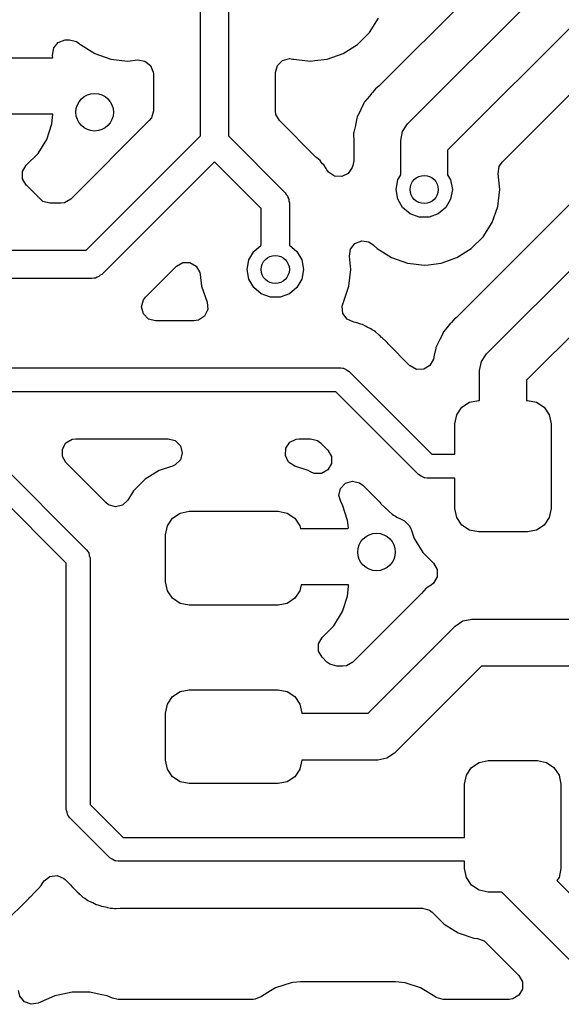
# Model space of a CAD drawing. Extents: x 44 to 146, y -87 to -25.
# Tile 25 of 40: x 107.55 to 113.32, y -80 to -69.51. Entities that reach past the tile are written whole.
import ezdxf

# ---------------------------------------------------------------- set-up
doc = ezdxf.new("R2010")
doc.units = 0
doc.layers.add('BLACK', color=7, linetype='CONTINUOUS')

msp = doc.modelspace()

# ---------------------------------------------------------------- linework, layer by layer
at = {"layer": 'BLACK', "linetype": 'CONTINUOUS'}
for p, q in [((109.4764, -70.753068), (109.4764, -67.738532)), ((109.7764, -67.6764), (109.7764, -70.753068)), ((111.684823, -70.624023), (113.240746, -69.0681)), ((112.427572, -69.173458), (111.377246, -70.223784)), ((113.697854, -69.3181), (112.1116, -70.904354)), ((111.279816, -69.652262), (111.375789, -69.499522)), ((107.96302, -69.755701), (108.035106, -69.728271)), ((108.035106, -69.728271), (108.050247, -69.7275)), ((108.050247, -69.7275), (108.083704, -69.7275)), ((108.083704, -69.7275), (108.158204, -69.747462)), ((111.152262, -69.779816), (111.279816, -69.652262)), ((107.902018, -69.891641), (107.914307, -69.815498)), ((107.914307, -69.815498), (107.96302, -69.755701)), ((108.158204, -69.747462), (108.189063, -69.771141)), ((108.189063, -69.771141), (108.197738, -69.779816)), ((108.197738, -69.779816), (108.350478, -69.875789)), ((110.999522, -69.875789), (111.152262, -69.779816)), ((107.395054, -69.9208), (107.904997, -69.9208)), ((107.904997, -69.9208), (107.902018, -69.891641)), ((108.350478, -69.875789), (108.520745, -69.935368)), ((108.520745, -69.935368), (108.610372, -69.945466)), ((108.7, -69.955565), (108.810218, -69.943146)), ((108.810218, -69.943146), (108.886483, -69.954641)), ((110.3514, -69.948496), (110.4259, -69.928534)), ((110.4259, -69.928534), (110.462311, -69.934721)), ((110.462311, -69.934721), (110.462589, -69.933506)), ((110.462589, -69.933506), (110.470743, -69.935367)), ((110.470743, -69.935367), (110.470745, -69.935368)), ((110.470745, -69.935368), (110.560372, -69.945466)), ((110.694813, -69.950515), (110.829255, -69.935368)), ((110.829255, -69.935368), (110.999522, -69.875789)), ((112.690903, -71.032863), (113.861527, -69.862241)), ((108.610372, -69.945466), (108.699999, -69.955565)), ((108.699999, -69.955565), (108.7, -69.955565)), ((108.886483, -69.954641), (108.946785, -70.002729)), ((108.946785, -70.002729), (108.974963, -70.074525)), ((110.2769, -70.077534), (110.296862, -70.003034)), ((110.296862, -70.003034), (110.3514, -69.948496)), ((110.560372, -69.945466), (110.649999, -69.955565)), ((110.649999, -69.955565), (110.65, -69.955565)), ((110.65, -69.955565), (110.650001, -69.955565)), ((110.650001, -69.955565), (110.694813, -69.950515)), ((108.974963, -70.074525), (108.9759, -70.091209)), ((108.9759, -70.091209), (108.9759, -70.484036)), ((110.2769, -70.484036), (110.2769, -70.077534)), ((111.34307, -70.251189), (111.311931, -70.288298)), ((111.360869, -70.237937), (111.34307, -70.251189)), ((111.377246, -70.223784), (111.360869, -70.237937)), ((111.27826, -70.328424), (111.230299, -70.385583)), ((111.280989, -70.325075), (111.27826, -70.328424)), ((111.300008, -70.301023), (111.280989, -70.325075)), ((111.303168, -70.297863), (111.300008, -70.301023)), ((111.311931, -70.288298), (111.303168, -70.297863)), ((111.218488, -70.404123), (111.18694, -70.471775)), ((111.223042, -70.396741), (111.218488, -70.404123)), ((111.225284, -70.392673), (111.222792, -70.396586)), ((111.222792, -70.396586), (111.223042, -70.396741)), ((111.22553, -70.392835), (111.225284, -70.392673)), ((111.230299, -70.385583), (111.22553, -70.392835)), ((107.904998, -70.5208), (107.395054, -70.5208)), ((107.894507, -70.623488), (107.904998, -70.5208)), ((108.955938, -70.558536), (108.932259, -70.589395)), ((108.9759, -70.484036), (108.955938, -70.558536)), ((110.281977, -70.5226), (110.2769, -70.484036)), ((110.320541, -70.589395), (110.281977, -70.5226)), ((111.144341, -70.563131), (111.129241, -70.636258)), ((111.147072, -70.554891), (111.144341, -70.563131)), ((111.148312, -70.550418), (111.14679, -70.554797)), ((111.14679, -70.554797), (111.147072, -70.554891)), ((111.148592, -70.55052), (111.148312, -70.550418)), ((111.151561, -70.542362), (111.148592, -70.55052)), ((111.185054, -70.47567), (111.151561, -70.542362)), ((111.18694, -70.471775), (111.185054, -70.47567)), ((107.839357, -70.789921), (107.894505, -70.623497)), ((107.894505, -70.623497), (107.894507, -70.623488)), ((108.932259, -70.589395), (108.094995, -71.426659)), ((110.708317, -70.977171), (110.320541, -70.589395)), ((111.128304, -70.640486), (111.111099, -70.713082)), ((111.129241, -70.636258), (111.128304, -70.640486)), ((111.63063, -70.705129), (111.684823, -70.624023)), ((108.258668, -71.9708), (109.4764, -70.753068)), ((109.7764, -70.753068), (110.381066, -71.357734)), ((111.109623, -70.726294), (111.108866, -70.734945)), ((111.108866, -70.734945), (111.111037, -70.809551)), ((111.109796, -70.721664), (111.109325, -70.726268)), ((111.109325, -70.726268), (111.109623, -70.726294)), ((111.110092, -70.721699), (111.109796, -70.721664)), ((111.111099, -70.713082), (111.110092, -70.721699)), ((111.6116, -70.8008), (111.63063, -70.705129)), ((107.747319, -70.93914), (107.839357, -70.789921)), ((111.111037, -70.809551), (111.1111, -70.813884)), ((111.1111, -70.813884), (111.1111, -71.01898)), ((111.6116, -71.165328), (111.6116, -70.8008)), ((107.621372, -71.065087), (107.747319, -70.93914)), ((110.718689, -70.986609), (110.708317, -70.977171)), ((110.752963, -71.014963), (110.718689, -70.986609)), ((112.1116, -70.904354), (112.1116, -71.165328)), ((107.582808, -71.131882), (107.621372, -71.065087)), ((109.6264, -71.027332), (108.426866, -72.226866)), ((110.125, -71.525932), (109.6264, -71.027332)), ((110.752964, -71.014965), (110.752963, -71.014963)), ((110.764278, -71.030537), (110.752964, -71.014965)), ((110.77946, -71.048314), (110.764278, -71.030537)), ((110.793081, -71.061935), (110.77946, -71.048314)), ((110.793083, -71.061939), (110.793081, -71.061935)), ((110.793085, -71.061941), (110.793083, -71.061939)), ((110.815723, -71.100219), (110.793085, -71.061941)), ((111.095572, -71.088671), (111.052124, -71.152397)), ((111.102738, -71.068192), (111.095572, -71.088671)), ((111.1111, -71.01898), (111.102738, -71.068192)), ((112.648202, -71.154899), (112.659697, -71.078635)), ((112.659697, -71.078635), (112.690903, -71.032863)), ((107.582808, -71.20901), (107.582808, -71.131882)), ((110.823421, -71.11194), (110.815723, -71.100219)), ((110.834398, -71.127049), (110.823421, -71.11194)), ((110.841996, -71.136649), (110.834398, -71.127049)), ((110.905722, -71.180097), (110.841996, -71.136649)), ((110.982634, -71.185862), (110.905722, -71.180097)), ((111.052124, -71.152397), (110.982634, -71.185862)), ((111.579692, -71.220594), (111.6116, -71.165328)), ((112.1116, -71.165328), (112.143508, -71.220594)), ((113.727282, -71.164749), (112.217346, -72.674684)), ((112.667165, -71.3232), (112.648202, -71.154899)), ((107.621372, -71.275805), (107.582808, -71.20901)), ((107.623653, -71.278086), (107.621372, -71.275805)), ((107.623656, -71.278088), (107.623653, -71.278086)), ((107.747712, -71.402144), (107.623656, -71.278088)), ((111.5616, -71.3232), (111.579692, -71.220594)), ((112.143508, -71.220594), (112.1616, -71.3232)), ((107.747713, -71.402146), (107.747712, -71.402144)), ((107.753098, -71.408956), (107.747713, -71.402146)), ((107.754591, -71.407775), (107.753098, -71.408956)), ((107.798411, -71.450338), (107.754591, -71.407775)), ((110.381066, -71.357734), (110.390939, -71.374835)), ((110.390939, -71.374835), (110.404904, -71.3888)), ((110.404904, -71.3888), (110.410015, -71.407874)), ((110.410015, -71.407874), (110.419889, -71.424977)), ((111.579692, -71.425806), (111.5616, -71.3232)), ((112.1616, -71.3232), (112.143508, -71.425806)), ((112.524923, -73.074923), (114.232818, -71.367027)), ((112.646968, -71.502455), (112.667165, -71.3232)), ((107.872911, -71.4703), (107.798411, -71.450338)), ((107.989636, -71.4703), (107.872911, -71.4703)), ((108.0282, -71.465223), (107.989636, -71.4703)), ((108.094995, -71.426659), (108.0282, -71.465223)), ((110.419889, -71.424977), (110.419889, -71.444725)), ((110.419889, -71.444725), (110.425, -71.4638)), ((110.425, -71.4638), (110.425, -71.915192)), ((111.631787, -71.516036), (111.579692, -71.425806)), ((111.7116, -71.583008), (111.631787, -71.516036)), ((112.091413, -71.516036), (112.0116, -71.583008)), ((112.143508, -71.425806), (112.091413, -71.516036)), ((112.587389, -71.672722), (112.646968, -71.502455)), ((110.125, -71.915192), (110.125, -71.525932)), ((111.809506, -71.618642), (111.7116, -71.583008)), ((111.913694, -71.618642), (111.809506, -71.618642)), ((112.0116, -71.583008), (111.913694, -71.618642)), ((114.705377, -71.601577), (112.9517, -73.355254)), ((112.491416, -71.825462), (112.587389, -71.672722)), ((112.363862, -71.953016), (112.491416, -71.825462)), ((110.045187, -71.982164), (110.125, -71.915192)), ((110.425, -71.915192), (110.504813, -71.982164)), ((111.07615, -71.95753), (111.124239, -71.897229)), ((111.124239, -71.897229), (111.196035, -71.869051)), ((111.196035, -71.869051), (111.272302, -71.880546)), ((111.272302, -71.880546), (111.318077, -71.911755)), ((111.318077, -71.911755), (111.359338, -71.953016)), ((107.405, -71.9708), (108.258668, -71.9708)), ((109.993092, -72.072394), (110.045187, -71.982164)), ((110.504813, -71.982164), (110.556908, -72.072394)), ((111.064655, -72.033795), (111.07615, -71.95753)), ((111.080565, -72.175), (111.064655, -72.033795)), ((111.359338, -71.953016), (111.512078, -72.048989)), ((112.211122, -72.048989), (112.363862, -71.953016)), ((109.049824, -72.311721), (109.22201, -72.139534)), ((109.22201, -72.139534), (109.288803, -72.100972)), ((109.288803, -72.100972), (109.365931, -72.100972)), ((109.365931, -72.100972), (109.432726, -72.139536)), ((109.432726, -72.139536), (109.47129, -72.206331)), ((109.975, -72.175), (109.993092, -72.072394)), ((110.556908, -72.072394), (110.575, -72.175)), ((111.512078, -72.048989), (111.682345, -72.108568)), ((111.682345, -72.108568), (111.748289, -72.115998)), ((111.748289, -72.115998), (111.861599, -72.128765)), ((111.861599, -72.128765), (111.8616, -72.128765)), ((111.8616, -72.128765), (111.861601, -72.128765)), ((111.861601, -72.128765), (111.906413, -72.123715)), ((111.906413, -72.123715), (112.040855, -72.108568)), ((112.040855, -72.108568), (112.211122, -72.048989)), ((108.3958, -72.250704), (108.376725, -72.255815)), ((108.409764, -72.236739), (108.3958, -72.250704)), ((108.426866, -72.226866), (108.409764, -72.236739)), ((109.47129, -72.206331), (109.47543, -72.228212)), ((109.47543, -72.228212), (109.489631, -72.354251)), ((109.993092, -72.277606), (109.975, -72.175)), ((110.575, -72.175), (110.556908, -72.277606)), ((111.060368, -72.354255), (111.080565, -72.175)), ((108.3208, -72.2708), (107.405, -72.2708)), ((108.339875, -72.265689), (108.3208, -72.2708)), ((108.359623, -72.265689), (108.339875, -72.265689)), ((108.376725, -72.255815), (108.359623, -72.265689)), ((108.893404, -72.468141), (109.049824, -72.311721)), ((109.489631, -72.354251), (109.489631, -72.354253)), ((109.489631, -72.354253), (109.489632, -72.354255)), ((109.489632, -72.354255), (109.54913, -72.524291)), ((110.045187, -72.367836), (109.993092, -72.277606)), ((110.556908, -72.277606), (110.504813, -72.367836)), ((111.000789, -72.524522), (111.060368, -72.354255)), ((110.125, -72.434808), (110.045187, -72.367836)), ((110.222906, -72.470442), (110.125, -72.434808)), ((110.425, -72.434808), (110.327094, -72.470442)), ((110.504813, -72.367836), (110.425, -72.434808)), ((108.849763, -72.5735), (108.869725, -72.499)), ((108.869725, -72.499), (108.893404, -72.468141)), ((109.54913, -72.524291), (109.554893, -72.601201)), ((110.327094, -72.470442), (110.222906, -72.470442)), ((110.987699, -72.566209), (110.998239, -72.532496)), ((110.998025, -72.532421), (111.000258, -72.526037)), ((110.998239, -72.532496), (110.998025, -72.532421)), ((111.000258, -72.526037), (111.000629, -72.524853)), ((111.000629, -72.524853), (111.000785, -72.524528)), ((111.000785, -72.524528), (111.000789, -72.524522)), ((108.869725, -72.648), (108.849763, -72.5735)), ((108.924263, -72.702538), (108.869725, -72.648)), ((109.554893, -72.601201), (109.521429, -72.670691)), ((110.99576, -72.642915), (110.987699, -72.566209)), ((111.041094, -72.705314), (110.99576, -72.642915)), ((108.998763, -72.7225), (108.924263, -72.702538)), ((109.408491, -72.7225), (108.998763, -72.7225)), ((109.457703, -72.714139), (109.408491, -72.7225)), ((109.521429, -72.670691), (109.457703, -72.714139)), ((111.111553, -72.736685), (111.041094, -72.705314)), ((111.149053, -72.742625), (111.111553, -72.736685)), ((111.149055, -72.742625), (111.149053, -72.742625)), ((111.149058, -72.742626), (111.149055, -72.742625)), ((111.149059, -72.742626), (111.149058, -72.742626)), ((111.149061, -72.742627), (111.149059, -72.742626)), ((111.165727, -72.749839), (111.149061, -72.742627)), ((111.187843, -72.757411), (111.165727, -72.749839)), ((111.205433, -72.761927), (111.187843, -72.757411)), ((111.205435, -72.761928), (111.205433, -72.761927)), ((111.242814, -72.782478), (111.205435, -72.761928)), ((112.140108, -72.751923), (112.121089, -72.775975)), ((112.143268, -72.748763), (112.140108, -72.751923)), ((112.152031, -72.739198), (112.143268, -72.748763)), ((112.18317, -72.702089), (112.152031, -72.739198)), ((112.200969, -72.688837), (112.18317, -72.702089)), ((112.217346, -72.674684), (112.200969, -72.688837)), ((111.255406, -72.788647), (111.242814, -72.782478)), ((111.294562, -72.805592), (111.255406, -72.788647)), ((111.308909, -72.816721), (111.294562, -72.805592)), ((111.32845, -72.829556), (111.308909, -72.816721)), ((111.344365, -72.838305), (111.32845, -72.829556)), ((111.375457, -72.867503), (111.344365, -72.838305)), ((111.386136, -72.876624), (111.375457, -72.867503)), ((111.388395, -72.878376), (111.386136, -72.876624)), ((111.407687, -72.897668), (111.388395, -72.878376)), ((112.058588, -72.855023), (112.02704, -72.922675)), ((112.063142, -72.847641), (112.058588, -72.855023)), ((112.065384, -72.843573), (112.062892, -72.847486)), ((112.062892, -72.847486), (112.063142, -72.847641)), ((112.06563, -72.843735), (112.065384, -72.843573)), ((112.070399, -72.836483), (112.06563, -72.843735)), ((112.11836, -72.779324), (112.070399, -72.836483)), ((112.121089, -72.775975), (112.11836, -72.779324)), ((111.411047, -72.900924), (111.407687, -72.897668)), ((111.45994, -72.946838), (111.411047, -72.900924)), ((111.459941, -72.94684), (111.45994, -72.946838)), ((111.465919, -72.954065), (111.459941, -72.94684)), ((111.466352, -72.953706), (111.465919, -72.954065)), ((111.476927, -72.966908), (111.466352, -72.953706)), ((111.709313, -73.199294), (111.476927, -72.966908)), ((112.025154, -72.92657), (111.991661, -72.993262)), ((112.02704, -72.922675), (112.025154, -72.92657)), ((111.969341, -73.087158), (111.968403, -73.091389)), ((111.984441, -73.014031), (111.969341, -73.087158)), ((111.987172, -73.005791), (111.984441, -73.014031)), ((111.988412, -73.001318), (111.98689, -73.005697)), ((111.98689, -73.005697), (111.987172, -73.005791)), ((111.988692, -73.00142), (111.988412, -73.001318)), ((111.991661, -72.993262), (111.988692, -73.00142)), ((112.47073, -73.156029), (112.524923, -73.074923)), ((111.959655, -73.128298), (111.92305, -73.196186)), ((111.968403, -73.091389), (111.959655, -73.128298)), ((112.4517, -73.2517), (112.47073, -73.156029)), ((105.927605, -73.223), (110.9726, -73.223)), ((110.9726, -73.223), (110.995052, -73.226227)), ((110.995052, -73.226227), (110.999596, -73.225903)), ((110.999596, -73.225903), (111.002027, -73.22723)), ((111.002027, -73.22723), (111.00838, -73.228144)), ((111.00838, -73.228144), (111.034817, -73.245134)), ((111.034817, -73.245134), (111.062403, -73.260197)), ((111.062403, -73.260197), (111.944805, -74.1426)), ((111.712421, -73.202313), (111.709313, -73.199294)), ((111.780309, -73.238918), (111.712421, -73.202313)), ((111.857404, -73.236676), (111.780309, -73.238918)), ((111.92305, -73.196186), (111.857404, -73.236676)), ((112.4517, -73.5696), (112.4517, -73.2517)), ((112.9517, -73.355254), (112.9517, -73.5696)), ((110.919994, -73.477), (105.875, -73.477)), ((111.802398, -74.359403), (110.919994, -73.477)), ((112.262423, -73.642823), (112.343529, -73.58863)), ((112.343529, -73.58863), (112.4392, -73.5696)), ((112.4392, -73.5696), (112.4517, -73.5696)), ((112.9517, -73.5696), (112.9642, -73.5696)), ((112.9642, -73.5696), (113.059871, -73.58863)), ((113.059871, -73.58863), (113.140977, -73.642823)), ((112.20823, -73.723929), (112.262423, -73.642823)), ((113.140977, -73.642823), (113.19517, -73.723929)), ((112.1892, -73.8196), (112.20823, -73.723929)), ((112.1892, -74.1426), (112.1892, -73.8196)), ((113.19517, -73.723929), (113.2142, -73.8196)), ((113.2142, -73.8196), (113.2142, -74.7196)), ((106.964803, -73.860197), (108.264803, -75.160198)), ((108.005714, -74.087936), (108.044278, -74.021141)), ((108.044278, -74.021141), (108.111073, -73.982577)), ((108.111073, -73.982577), (108.149637, -73.9775)), ((108.149637, -73.9775), (109.134475, -73.9775)), ((109.134475, -73.9775), (109.208975, -73.997462)), ((109.208975, -73.997462), (109.263513, -74.052)), ((110.387089, -74.079632), (110.429472, -74.015193)), ((110.429472, -74.015193), (110.498397, -73.980578)), ((110.498397, -73.980578), (110.528526, -73.9775)), ((110.528526, -73.9775), (110.650963, -73.9775)), ((110.650963, -73.9775), (110.725463, -73.997462)), ((110.725463, -73.997462), (110.756322, -74.021141)), ((110.756322, -74.021141), (110.833851, -74.09867)), ((108.048, -75.302605), (106.822394, -74.077)), ((108.005714, -74.165064), (108.005714, -74.087936)), ((109.263513, -74.052), (109.283475, -74.1265)), ((109.283475, -74.1265), (109.263513, -74.201)), ((110.382604, -74.156629), (110.387089, -74.079632)), ((110.833851, -74.09867), (110.872415, -74.165465)), ((108.044278, -74.231859), (108.005714, -74.165064)), ((108.470664, -74.658245), (108.044278, -74.231859)), ((109.263513, -74.201), (109.208975, -74.255538)), ((110.417219, -74.225554), (110.382604, -74.156629)), ((110.481658, -74.267937), (110.417219, -74.225554)), ((110.872415, -74.242593), (110.833851, -74.309388)), ((110.872415, -74.165465), (110.872415, -74.242593)), ((111.944805, -74.1426), (112.1892, -74.1426)), ((109.037378, -74.315642), (108.888159, -74.40768)), ((109.181343, -74.267937), (109.037378, -74.315642)), ((109.208975, -74.255538), (109.181343, -74.267937)), ((110.625621, -74.315642), (110.481658, -74.267937)), ((110.625625, -74.315643), (110.625621, -74.315642)), ((110.650272, -74.330846), (110.625625, -74.315643)), ((110.689928, -74.347952), (110.650272, -74.330846)), ((110.767056, -74.347952), (110.689928, -74.347952)), ((110.833851, -74.309388), (110.767056, -74.347952)), ((108.888159, -74.40768), (108.76418, -74.531659)), ((110.97132, -74.507291), (111.024249, -74.45119)), ((111.024249, -74.45119), (111.098137, -74.42907)), ((111.098137, -74.42907), (111.173186, -74.446857)), ((111.173186, -74.446857), (111.207829, -74.472648)), ((111.829979, -74.374463), (111.802398, -74.359403)), ((111.85642, -74.391456), (111.829979, -74.374463)), ((111.862772, -74.392369), (111.85642, -74.391456)), ((111.865204, -74.393697), (111.862772, -74.392369)), ((111.869747, -74.393372), (111.865204, -74.393697)), ((111.8922, -74.3966), (111.869747, -74.393372)), ((112.1892, -74.3966), (111.8922, -74.3966)), ((112.1892, -74.7196), (112.1892, -74.3966)), ((108.764178, -74.531662), (108.702839, -74.631108)), ((108.76418, -74.531659), (108.764178, -74.531662)), ((110.953533, -74.58234), (110.97132, -74.507291)), ((111.207829, -74.472648), (111.387874, -74.652693)), ((108.497801, -74.679702), (108.470664, -74.658245)), ((108.702839, -74.631108), (108.646738, -74.684036)), ((110.975653, -74.656228), (110.953533, -74.58234)), ((110.990857, -74.680878), (110.975653, -74.656228)), ((111.387874, -74.652693), (111.398453, -74.665897)), ((108.571689, -74.701823), (108.497801, -74.679702)), ((108.646738, -74.684036), (108.571689, -74.701823)), ((109.260829, -74.76903), (109.3565, -74.75)), ((109.3565, -74.75), (110.3065, -74.75)), ((110.3065, -74.75), (110.402171, -74.76903)), ((111.046005, -74.847303), (110.990857, -74.680878)), ((111.398453, -74.665897), (111.398885, -74.66554)), ((111.398885, -74.66554), (111.404856, -74.672758)), ((111.404856, -74.672758), (111.404859, -74.672761)), ((111.404859, -74.672761), (111.40486, -74.672762)), ((111.40486, -74.672762), (111.435807, -74.701823)), ((111.435807, -74.701823), (111.45375, -74.718673)), ((111.45375, -74.718673), (111.457111, -74.72193)), ((111.457111, -74.72193), (111.476404, -74.741223)), ((111.476404, -74.741223), (111.478658, -74.742971)), ((111.478658, -74.742971), (111.489338, -74.752093)), ((111.489338, -74.752093), (111.520429, -74.781291)), ((112.20823, -74.815271), (112.1892, -74.7196)), ((113.2142, -74.7196), (113.19517, -74.815271)), ((109.12553, -74.904329), (109.179723, -74.823223)), ((109.179723, -74.823223), (109.260829, -74.76903)), ((110.402171, -74.76903), (110.483277, -74.823223)), ((110.483277, -74.823223), (110.53747, -74.904329)), ((111.053936, -74.924942), (111.046005, -74.847303)), ((111.520429, -74.781291), (111.520432, -74.781293)), ((111.520432, -74.781293), (111.536343, -74.790039)), ((111.536343, -74.790039), (111.555893, -74.802881)), ((111.555893, -74.802881), (111.569043, -74.813081)), ((111.569043, -74.813081), (111.570238, -74.814008)), ((111.570238, -74.814008), (111.609385, -74.830948)), ((111.609385, -74.830948), (111.621987, -74.837122)), ((111.621987, -74.837122), (111.650853, -74.852992)), ((111.650853, -74.852992), (111.70652, -74.906377)), ((112.262423, -74.896377), (112.20823, -74.815271)), ((113.19517, -74.815271), (113.140977, -74.896377)), ((109.1065, -75), (109.12553, -74.904329)), ((110.53747, -74.904329), (110.543531, -74.9348)), ((110.543531, -74.9348), (111.044079, -74.9348)), ((111.044079, -74.9348), (111.053936, -74.924942)), ((111.70652, -74.906377), (111.720505, -74.93669)), ((111.720505, -74.93669), (111.722463, -74.942596)), ((111.722463, -74.942596), (111.754386, -75.038934)), ((112.343529, -74.95057), (112.262423, -74.896377)), ((112.4392, -74.9696), (112.343529, -74.95057)), ((112.9642, -74.9696), (112.4392, -74.9696)), ((113.059871, -74.95057), (112.9642, -74.9696)), ((113.140977, -74.896377), (113.059871, -74.95057)), ((109.1065, -75.5), (109.1065, -75)), ((111.754386, -75.038934), (111.846488, -75.188256)), ((108.264803, -75.160198), (108.278396, -75.178356)), ((108.278396, -75.178356), (108.281839, -75.181339)), ((108.281839, -75.181339), (108.282619, -75.183996)), ((108.282619, -75.183996), (108.286466, -75.189135)), ((108.286466, -75.189135), (108.293147, -75.21985)), ((108.293147, -75.21985), (108.302, -75.25)), ((108.302, -75.25), (108.302, -77.872394)), ((111.846488, -75.188256), (111.961767, -75.303535)), ((108.048, -77.925), (108.048, -75.302605)), ((111.961767, -75.303535), (112.000331, -75.37033)), ((112.000331, -75.37033), (112.000331, -75.447458)), ((109.12553, -75.595671), (109.1065, -75.5)), ((112.000331, -75.447458), (111.961767, -75.514253)), ((109.179723, -75.676777), (109.12553, -75.595671)), ((110.53747, -75.595671), (110.483277, -75.676777)), ((110.549578, -75.5348), (110.53747, -75.595671)), ((111.0565, -75.5348), (110.549578, -75.5348)), ((111.046007, -75.652688), (111.056499, -75.549989)), ((111.056499, -75.549989), (111.0565, -75.549979)), ((111.0565, -75.549979), (111.0565, -75.5348)), ((111.883905, -75.570368), (111.832681, -75.624661)), ((111.890552, -75.564791), (111.883905, -75.570368)), ((111.893954, -75.56164), (111.890363, -75.564565)), ((111.890363, -75.564565), (111.890552, -75.564791)), ((111.894137, -75.561871), (111.893954, -75.56164)), ((111.900945, -75.556488), (111.894137, -75.561871)), ((111.934632, -75.535709), (111.900945, -75.556488)), ((111.961767, -75.514253), (111.934632, -75.535709)), ((109.260829, -75.73097), (109.179723, -75.676777)), ((110.483277, -75.676777), (110.402171, -75.73097)), ((110.990857, -75.819121), (111.046005, -75.652697)), ((111.046005, -75.652697), (111.046007, -75.652688)), ((111.829664, -75.627767), (111.101573, -76.355859)), ((111.832681, -75.624661), (111.829664, -75.627767)), ((109.3565, -75.75), (109.260829, -75.73097)), ((110.3065, -75.75), (109.3565, -75.75)), ((110.402171, -75.73097), (110.3065, -75.75)), ((110.898819, -75.96834), (110.990857, -75.819121)), ((112.192823, -75.972423), (112.273929, -75.91823)), ((112.273929, -75.91823), (112.3696, -75.8992)), ((112.3696, -75.8992), (116.164946, -75.8992)), ((110.772873, -76.094287), (110.898819, -75.96834)), ((111.265246, -76.9), (112.192823, -75.972423)), ((110.734309, -76.161082), (110.772873, -76.094287)), ((110.734309, -76.23821), (110.734309, -76.161082)), ((110.772873, -76.305005), (110.734309, -76.23821)), ((110.823727, -76.355859), (110.772873, -76.305005)), ((110.854586, -76.379538), (110.823727, -76.355859)), ((110.929086, -76.3995), (110.854586, -76.379538)), ((110.996214, -76.3995), (110.929086, -76.3995)), ((111.034778, -76.394423), (110.996214, -76.3995)), ((111.101573, -76.355859), (111.034778, -76.394423)), ((112.473154, -76.3992), (111.545577, -77.326777)), ((116.2685, -76.3992), (112.473154, -76.3992)), ((109.260829, -76.66903), (109.3565, -76.65)), ((109.3565, -76.65), (110.3065, -76.65)), ((110.3065, -76.65), (110.402171, -76.66903)), ((109.12553, -76.804329), (109.179723, -76.723223)), ((109.179723, -76.723223), (109.260829, -76.66903)), ((110.402171, -76.66903), (110.483277, -76.723223)), ((110.483277, -76.723223), (110.53747, -76.804329)), ((109.1065, -76.9), (109.12553, -76.804329)), ((110.53747, -76.804329), (110.5565, -76.9)), ((109.1065, -77.4), (109.1065, -76.9)), ((110.5565, -76.9), (111.265246, -76.9)), ((111.464471, -77.38097), (111.3688, -77.4)), ((111.545577, -77.326777), (111.464471, -77.38097)), ((109.12553, -77.495671), (109.1065, -77.4)), ((110.5565, -77.4), (110.53747, -77.495671)), ((111.3688, -77.4), (110.5565, -77.4)), ((112.31173, -77.559329), (112.365923, -77.478223)), ((112.365923, -77.478223), (112.447029, -77.42403)), ((112.447029, -77.42403), (112.5427, -77.405)), ((112.5427, -77.405), (113.0677, -77.405)), ((113.0677, -77.405), (113.163371, -77.42403)), ((113.163371, -77.42403), (113.244477, -77.478223)), ((113.244477, -77.478223), (113.29867, -77.559329)), ((109.179723, -77.576777), (109.12553, -77.495671)), ((109.260829, -77.63097), (109.179723, -77.576777)), ((110.483277, -77.576777), (110.402171, -77.63097)), ((110.53747, -77.495671), (110.483277, -77.576777)), ((112.2927, -77.655), (112.31173, -77.559329)), ((113.29867, -77.559329), (113.3177, -77.655)), ((109.3565, -77.65), (109.260829, -77.63097)), ((110.3065, -77.65), (109.3565, -77.65)), ((110.402171, -77.63097), (110.3065, -77.65)), ((112.2927, -78.223), (112.2927, -77.655)), ((113.3177, -77.655), (113.3177, -78.555)), ((108.302, -77.872394), (108.652605, -78.223)), ((108.056854, -77.955156), (108.048, -77.925)), ((108.063535, -77.985865), (108.056854, -77.955156)), ((108.06738, -77.991001), (108.063535, -77.985865)), ((108.068161, -77.993661), (108.06738, -77.991001)), ((108.071604, -77.996644), (108.068161, -77.993661)), ((108.085197, -78.014803), (108.071604, -77.996644)), ((108.510198, -78.439803), (108.085197, -78.014803)), ((108.652605, -78.223), (112.2927, -78.223)), ((108.537779, -78.454863), (108.510198, -78.439803)), ((108.56422, -78.471856), (108.537779, -78.454863)), ((108.570572, -78.472769), (108.56422, -78.471856)), ((108.573004, -78.474097), (108.570572, -78.472769)), ((108.577547, -78.473772), (108.573004, -78.474097)), ((108.6, -78.477), (108.577547, -78.473772)), ((112.2927, -78.477), (108.6, -78.477)), ((112.2927, -78.555), (112.2927, -78.477)), ((107.812121, -78.686652), (107.873555, -78.640027)), ((107.873555, -78.640027), (107.950076, -78.630364)), ((107.950076, -78.630364), (108.021176, -78.660255)), ((112.31173, -78.650671), (112.2927, -78.555)), ((113.3177, -78.555), (113.29867, -78.650671)), ((107.749999, -78.767816), (107.780448, -78.735393)), ((107.780448, -78.735393), (107.789724, -78.718517)), ((107.789724, -78.718517), (107.802553, -78.698986)), ((107.802553, -78.698986), (107.812121, -78.686652)), ((108.021176, -78.660255), (108.035206, -78.672625)), ((108.035206, -78.672625), (108.095674, -78.733093)), ((108.095674, -78.733093), (108.106253, -78.746297)), ((108.106253, -78.746297), (108.106685, -78.74594)), ((108.106685, -78.74594), (108.112656, -78.753158)), ((112.365923, -78.731777), (112.31173, -78.650671)), ((112.447029, -78.78597), (112.365923, -78.731777)), ((113.29867, -78.650671), (113.276542, -78.683788)), ((113.276542, -78.683788), (113.819354, -79.2266)), ((107.660718, -78.861176), (107.667935, -78.855204)), ((107.667935, -78.855204), (107.66794, -78.855202)), ((107.66794, -78.855202), (107.715653, -78.804391)), ((107.715653, -78.804391), (107.718785, -78.801159)), ((107.718785, -78.801159), (107.738911, -78.781035)), ((107.738911, -78.781035), (107.740885, -78.778489)), ((107.740885, -78.778489), (107.749999, -78.767816)), ((108.112656, -78.753158), (108.112659, -78.753161)), ((108.112659, -78.753161), (108.11266, -78.753162)), ((108.11266, -78.753162), (108.16155, -78.799073)), ((108.16155, -78.799073), (108.164911, -78.80233)), ((108.164911, -78.80233), (108.184204, -78.821623)), ((108.184204, -78.821623), (108.186458, -78.823371)), ((108.186458, -78.823371), (108.197138, -78.832493)), ((108.197138, -78.832493), (108.228229, -78.861691)), ((112.5427, -78.805), (112.447029, -78.78597)), ((112.690646, -78.805), (112.5427, -78.805)), ((113.539023, -79.653377), (112.690646, -78.805)), ((107.381513, -79.138431), (107.647562, -78.872382)), ((107.647562, -78.872382), (107.661051, -78.861578)), ((107.661051, -78.861578), (107.660718, -78.861176)), ((108.228229, -78.861691), (108.228232, -78.861693)), ((108.228232, -78.861693), (108.244143, -78.870439)), ((108.244143, -78.870439), (108.263693, -78.883281)), ((108.263693, -78.883281), (108.278035, -78.894406)), ((108.278035, -78.894406), (108.278038, -78.894408)), ((108.278038, -78.894408), (108.317185, -78.911348)), ((108.317185, -78.911348), (108.329777, -78.917516)), ((108.329777, -78.917516), (108.367166, -78.938072)), ((108.367166, -78.938072), (108.38476, -78.942589)), ((108.38476, -78.942589), (108.406867, -78.950158)), ((108.406867, -78.950158), (108.423542, -78.957374)), ((108.423542, -78.957374), (108.465671, -78.964046)), ((108.465671, -78.964046), (108.479413, -78.966892)), ((108.479413, -78.966892), (108.487146, -78.968877)), ((108.487146, -78.968877), (108.520728, -78.9775)), ((108.520728, -78.9775), (108.538887, -78.9775)), ((108.538887, -78.9775), (108.562194, -78.979334)), ((108.562194, -78.979334), (108.566149, -78.97996)), ((108.566149, -78.97996), (108.580133, -78.982175)), ((108.580133, -78.982175), (108.622595, -78.978161)), ((108.622595, -78.978161), (108.636617, -78.9775)), ((108.636617, -78.9775), (111.842114, -78.9775)), ((111.842114, -78.9775), (111.916614, -78.997462)), ((111.916614, -78.997462), (111.947473, -79.021141)), ((111.947473, -79.021141), (111.949988, -79.023656)), ((111.949988, -79.023656), (112.074044, -79.147712)), ((112.074044, -79.147712), (112.223366, -79.239814)), ((112.223366, -79.239814), (112.389903, -79.294999)), ((112.389903, -79.294999), (112.429533, -79.299047)), ((112.429533, -79.299047), (112.501618, -79.326477)), ((112.501618, -79.326477), (112.519749, -79.341917)), ((112.519749, -79.341917), (112.871873, -79.694041)), ((112.871873, -79.694041), (112.910437, -79.760836)), ((110.442924, -79.771313), (110.277774, -79.826038)), ((110.46331, -79.76923), (110.442924, -79.771313)), ((110.544852, -79.7609), (110.46331, -79.76923)), ((111.556548, -79.7609), (110.544852, -79.7609)), ((111.658475, -79.771313), (111.556548, -79.7609)), ((111.823625, -79.826038), (111.658475, -79.771313)), ((112.910437, -79.760836), (112.910437, -79.837964)), ((107.552381, -79.913299), (107.539499, -79.852695)), ((108.009392, -79.892747), (107.924197, -79.910856)), ((108.109352, -79.8715), (108.009392, -79.892747)), ((108.109354, -79.8715), (108.109352, -79.8715)), ((108.298646, -79.8715), (108.109354, -79.8715)), ((108.298648, -79.8715), (108.298646, -79.8715)), ((108.410133, -79.895197), (108.298648, -79.8715)), ((108.483803, -79.910856), (108.410133, -79.895197)), ((110.224361, -79.858984), (110.129704, -79.91737)), ((110.277774, -79.826038), (110.224361, -79.858984)), ((111.9742, -79.918914), (111.823625, -79.826038)), ((112.871873, -79.904759), (112.805078, -79.943323)), ((112.910437, -79.837964), (112.871873, -79.904759)), ((107.600919, -79.973239), (107.552381, -79.913299)), ((107.672924, -80.000879), (107.600919, -79.973239)), ((107.749103, -79.988813), (107.672924, -80.000879)), ((107.924194, -79.910857), (107.749103, -79.988813)), ((107.924195, -79.910856), (107.924194, -79.910857)), ((107.924197, -79.910856), (107.924195, -79.910856)), ((108.539194, -79.935518), (108.483803, -79.910856)), ((108.599798, -79.9484), (108.539194, -79.935518)), ((110.038669, -79.9484), (108.599798, -79.9484)), ((110.060271, -79.946826), (110.038669, -79.9484)), ((110.1214, -79.920454), (110.060271, -79.946826)), ((110.122311, -79.92193), (110.1214, -79.920454)), ((110.129704, -79.91737), (110.122311, -79.92193)), ((111.988231, -79.928438), (111.9742, -79.918914)), ((112.062731, -79.9484), (111.988231, -79.928438)), ((112.766514, -79.9484), (112.062731, -79.9484)), ((112.805078, -79.943323), (112.766514, -79.9484))]:
    msp.add_line(p, q, dxfattribs=at)
at = {"layer": 'BLACK'}
for centre, radius in [((108.35, -70.5), 0.2), ((111.8616, -71.3232), 0.15), ((110.275, -72.175), 0.15), ((111.3536, -75.184), 0.2)]:
    msp.add_circle(centre, radius, dxfattribs=at)

doc.saveas('drawing.dxf')
